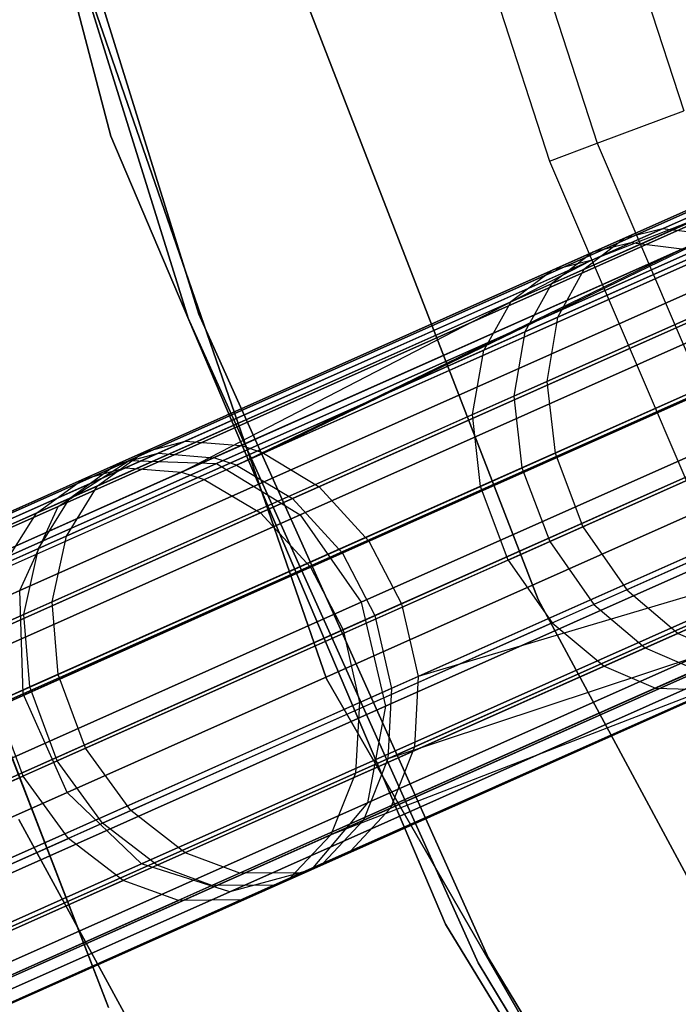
# Model space of a CAD drawing. Extents: x 0.3 to 7.1, y -3.38 to 3.38.
# Tile 18 of 256: x 1.2 to 1.49, y -1.22 to -0.79. Entities that reach past the tile are written whole.
import ezdxf

# ---------------------------------------------------------------- set-up
doc = ezdxf.new("R2010")
doc.units = 0
doc.header["$LTSCALE"] = 2.54
doc.layers.get('0').update_dxf_attribs({"linetype": 'CONTINUOUS'})

# ---------------------------------------------------------------- blocks, each defined once
blk = doc.blocks.new('SINGLES_AVVSTL_STL')
at = {"color": 0}
for p, q in [((1.23555, -0.83949, 171.7), (1.13955, -0.47225, 171.7)), ((1.13955, -0.47225, 164.1), (1.23555, -0.83949, 164.1)), ((1.13955, -0.47225, 164.1), (1.23555, -0.83949, 164.1)), ((1.23555, -0.83949, 171.7), (1.13955, -0.47225, 171.7)), ((1.16959, -0.61297, 1.7), (1.33126, -1.08008, 1.7)), ((1.33126, -1.08008, 18.7), (1.16959, -0.61297, 18.7)), ((1.33126, -1.08008, 18.7), (1.16959, -0.61297, 18.7)), ((1.16959, -0.61297, 1.7), (1.33126, -1.08008, 1.7)), ((1.18156, -0.61982, 164.4), (1.27461, -0.91842, 164.4)), ((1.27461, -0.91842, 164.3), (1.18156, -0.61982, 164.3)), ((1.18156, -0.61982, 164.4), (1.27461, -0.91842, 164.4)), ((1.27461, -0.91842, 164.3), (1.18156, -0.61982, 164.3)), ((1.1767, -0.62102, 18.5), (1.26993, -0.9202, 18.5)), ((1.26993, -0.9202, 18.35), (1.1767, -0.62102, 18.35)), ((1.1767, -0.62102, 18.5), (1.26993, -0.9202, 18.5)), ((1.26993, -0.9202, 18.35), (1.1767, -0.62102, 18.35)), ((1.42429, -0.62703, 3.75841), (1.48965, -0.82817, 3.75841)), ((1.42429, -0.62703, 3.75841), (1.48965, -0.82817, 3.75841)), ((1.38472, -0.63796, 3.532), (1.45121, -0.8426, 3.532)), ((1.38472, -0.63796, 3.532), (1.45121, -0.8426, 3.532)), ((1.36303, -0.64394, 3.303), (1.43014, -0.8505, 3.303)), ((1.36303, -0.64394, 3.303), (1.43014, -0.8505, 3.303)), ((1.05128, -0.75257, 1.7), (1.2346, -1.22578, 1.7)), ((1.2346, -1.22578, 18.7), (1.05128, -0.75257, 18.7)), ((1.05128, -0.75257, 1.7), (1.2346, -1.22578, 1.7)), ((1.2346, -1.22578, 18.7), (1.05128, -0.75257, 18.7)), ((1.31394, -0.75788, 3.2), (1.42514, -1.0449, 3.2)), ((1.42514, -1.0449, 3.303), (1.31394, -0.75788, 3.303)), ((1.31394, -0.75788, 3.2), (1.42514, -1.0449, 3.2)), ((1.42514, -1.0449, 3.303), (1.31394, -0.75788, 3.303)), ((1.71712, -0.77503, 61.0882), (1.4802, -0.88052, 60.86631)), ((1.71712, -0.77503, 61.0882), (1.4802, -0.88052, 60.86631)), ((1.70242, -0.77827, 61.10764), (1.46351, -0.88464, 60.88389)), ((1.70242, -0.77827, 61.10764), (1.46351, -0.88464, 60.88389)), ((1.74584, -0.78294, 61.05786), (1.30326, -0.97999, 60.5915)), ((1.74584, -0.78294, 61.05786), (1.30326, -0.97999, 60.5915)), ((1.68631, -0.78544, 54.2095), (1.44932, -0.89096, 53.98417)), ((1.68631, -0.78544, 54.2095), (1.44932, -0.89096, 53.98417)), ((1.70114, -0.78214, 54.19018), (1.46612, -0.88678, 53.96672)), ((1.70114, -0.78214, 54.19018), (1.46612, -0.88678, 53.96672)), ((1.73008, -0.78996, 54.16001), (1.29134, -0.9853, 53.69083)), ((1.73008, -0.78996, 54.16001), (1.29134, -0.9853, 53.69083)), ((1.67256, -0.79236, 19.8057), (1.24372, -0.98329, 19.34176)), ((1.67256, -0.79236, 19.8057), (1.24372, -0.98329, 19.34176)), ((1.24372, -0.98329, 21.34711), (1.67256, -0.79236, 20.88316)), ((1.24372, -0.98329, 21.34711), (1.67256, -0.79236, 20.88316)), ((1.68684, -0.791, 61.13322), (1.44533, -0.89853, 60.90703)), ((1.68684, -0.791, 61.13322), (1.44533, -0.89853, 60.90703)), ((1.44844, -0.89466, 55.50257), (1.68025, -0.79145, 55.27783)), ((1.44844, -0.89466, 55.50257), (1.68025, -0.79145, 55.27783)), ((1.26696, -0.98841, 55.77265), (1.7009, -0.7952, 55.29987)), ((1.26696, -0.98841, 55.77265), (1.7009, -0.7952, 55.29987)), ((1.70474, -0.79661, 19.77053), (1.28246, -0.98462, 19.31369)), ((1.70474, -0.79661, 19.77053), (1.28246, -0.98462, 19.31369)), ((1.28246, -0.98462, 21.37518), (1.70474, -0.79661, 20.91834)), ((1.28246, -0.98462, 21.37518), (1.70474, -0.79661, 20.91834)), ((1.67056, -0.79825, 54.23493), (1.43097, -0.90492, 54.00714)), ((1.67056, -0.79825, 54.23493), (1.43097, -0.90492, 54.00714)), ((1.43149, -0.8989, 55.48528), (1.66524, -0.79482, 55.25865)), ((1.43149, -0.8989, 55.48528), (1.66524, -0.79482, 55.25865)), ((1.7009, -0.7952, 55.29987), (1.44844, -0.89466, 55.50257)), ((1.7009, -0.7952, 55.29987), (1.44844, -0.89466, 55.50257)), ((1.27702, -0.99167, 55.7789), (1.70945, -0.79914, 55.30776)), ((1.27702, -0.99167, 55.7789), (1.70945, -0.79914, 55.30776)), ((1.76733, -0.79933, 61.04077), (1.32805, -0.99491, 60.57789)), ((1.76733, -0.79933, 61.04077), (1.32805, -0.99491, 60.57789)), ((1.75168, -0.8063, 54.14302), (1.31622, -1.00018, 53.67735)), ((1.75168, -0.8063, 54.14302), (1.31622, -1.00018, 53.67735)), ((1.64807, -0.80958, 19.84305), (1.21227, -1.00361, 19.37157)), ((1.64807, -0.80958, 19.84305), (1.21227, -1.00361, 19.37157)), ((1.21227, -1.00361, 21.31729), (1.64807, -0.80958, 20.84582)), ((1.21227, -1.00361, 21.31729), (1.64807, -0.80958, 20.84582)), ((1.41295, -0.91295, 55.46252), (1.64925, -0.80774, 55.23342)), ((1.41295, -0.91295, 55.46252), (1.64925, -0.80774, 55.23342)), ((1.67742, -0.81129, 61.15543), (1.43364, -0.91983, 60.92712)), ((1.67742, -0.81129, 61.15543), (1.43364, -0.91983, 60.92712)), ((1.30201, -1.0065, 55.79224), (1.73121, -0.81541, 55.32462)), ((1.30201, -1.0065, 55.79224), (1.73121, -0.81541, 55.32462)), ((1.66098, -0.81861, 54.25703), (1.41915, -0.92628, 54.02709)), ((1.66098, -0.81861, 54.25703), (1.41915, -0.92628, 54.02709)), ((1.73723, -0.82136, 19.74558), (1.31961, -1.0073, 19.29377)), ((1.73723, -0.82136, 19.74558), (1.31961, -1.0073, 19.29377)), ((1.31961, -1.0073, 21.3951), (1.73723, -0.82136, 20.94329)), ((1.31961, -1.0073, 21.3951), (1.73723, -0.82136, 20.94329)), ((1.78729, -0.82438, 61.03018), (1.35005, -1.01905, 60.56945)), ((1.78729, -0.82438, 61.03018), (1.35005, -1.01905, 60.56945)), ((1.40095, -0.93438, 55.44275), (1.63948, -0.82818, 55.21149)), ((1.40095, -0.93438, 55.44275), (1.63948, -0.82818, 55.21149)), ((1.45121, -0.8426, 3.532), (1.48965, -0.82817, 3.75841)), ((1.45121, -0.8426, 3.532), (1.48965, -0.82817, 3.75841)), ((1.77171, -0.83132, 54.13249), (1.33828, -1.0243, 53.66898)), ((1.77171, -0.83132, 54.13249), (1.33828, -1.0243, 53.66898)), ((1.38401, -1.18883, 171.7), (1.23555, -0.83949, 171.7)), ((1.23555, -0.83949, 164.1), (1.38401, -1.18883, 164.1)), ((1.23555, -0.83949, 164.1), (1.38401, -1.18883, 164.1)), ((1.23555, -0.83949, 164.1), (1.23555, -0.83949, 171.7)), ((1.38401, -1.18883, 171.7), (1.23555, -0.83949, 171.7)), ((1.23555, -0.83949, 164.1), (1.23555, -0.83949, 171.7)), ((1.32413, -1.03059, 55.80052), (1.75134, -0.84039, 55.33508)), ((1.32413, -1.03059, 55.80052), (1.75134, -0.84039, 55.33508)), ((1.67457, -0.83891, 61.17368), (1.42892, -0.94828, 60.94362)), ((1.67457, -0.83891, 61.17368), (1.42892, -0.94828, 60.94362)), ((1.63688, -0.84432, 19.87401), (1.19531, -1.04092, 19.39629)), ((1.63688, -0.84432, 19.87401), (1.19531, -1.04092, 19.39629)), ((1.19531, -1.04092, 21.29258), (1.63688, -0.84432, 20.81486)), ((1.19531, -1.04092, 21.29258), (1.63688, -0.84432, 20.81486)), ((1.658, -0.84629, 54.27516), (1.41432, -0.95478, 54.04347)), ((1.658, -0.84629, 54.27516), (1.41432, -0.95478, 54.04347)), ((1.43014, -0.8505, 3.303), (1.45121, -0.8426, 3.532)), ((1.43014, -0.8505, 3.303), (1.45121, -0.8426, 3.532)), ((1.45121, -0.8426, 3.532), (1.53578, -1.04045, 3.532)), ((1.45121, -0.8426, 3.532), (1.53578, -1.04045, 3.532)), ((1.43014, -0.8505, 3.303), (1.5155, -1.05022, 3.303)), ((1.43014, -0.8505, 3.303), (1.5155, -1.05022, 3.303)), ((1.80135, -0.85231, 61.02822), (1.36449, -1.04681, 60.5679)), ((1.80135, -0.85231, 61.02822), (1.36449, -1.04681, 60.5679)), ((1.78578, -0.85924, 54.13054), (1.35272, -1.05205, 53.66744)), ((1.78578, -0.85924, 54.13054), (1.35272, -1.05205, 53.66744)), ((1.39599, -0.96294, 55.42652), (1.63634, -0.85593, 55.1935)), ((1.39599, -0.96294, 55.42652), (1.63634, -0.85593, 55.1935)), ((1.34666, -1.04612, 19.28658), (1.7626, -0.86094, 19.73658)), ((1.34666, -1.04612, 19.28658), (1.7626, -0.86094, 19.73658)), ((1.7626, -0.86094, 20.95229), (1.34666, -1.04612, 21.40228)), ((1.7626, -0.86094, 20.95229), (1.34666, -1.04612, 21.40228)), ((1.33859, -1.05834, 55.80204), (1.76543, -0.86831, 55.337)), ((1.33859, -1.05834, 55.80204), (1.76543, -0.86831, 55.337)), ((1.67933, -0.87012, 61.18467), (1.43256, -0.97999, 60.95356)), ((1.67933, -0.87012, 61.18467), (1.43256, -0.97999, 60.95356)), ((1.4802, -0.88052, 60.86631), (1.26867, -0.97469, 60.61566)), ((1.4802, -0.88052, 60.86631), (1.26867, -0.97469, 60.61566)), ((1.66269, -0.87753, 54.2861), (1.4179, -0.98652, 54.05334)), ((1.66269, -0.87753, 54.2861), (1.4179, -0.98652, 54.05334)), ((1.4802, -0.88052, 60.86631), (1.46351, -0.88464, 60.88389)), ((1.4802, -0.88052, 60.86631), (1.46351, -0.88464, 60.88389)), ((1.50278, -0.88341, 60.84611), (1.4802, -0.88052, 60.86631)), ((1.50278, -0.88341, 60.84611), (1.4802, -0.88052, 60.86631)), ((1.46351, -0.88464, 60.88389), (1.25022, -0.9796, 60.63114)), ((1.46351, -0.88464, 60.88389), (1.25022, -0.9796, 60.63114)), ((1.50278, -0.88341, 60.84611), (1.29329, -0.97668, 60.59787)), ((1.50278, -0.88341, 60.84611), (1.29329, -0.97668, 60.59787)), ((1.30326, -0.97999, 60.5915), (1.50278, -0.88341, 60.84611)), ((1.30326, -0.97999, 60.5915), (1.50278, -0.88341, 60.84611)), ((1.81003, -0.88398, 61.03475), (1.37191, -1.07904, 60.57309)), ((1.81003, -0.88398, 61.03475), (1.37191, -1.07904, 60.57309)), ((1.46351, -0.88464, 60.88389), (1.44533, -0.89853, 60.90703)), ((1.46351, -0.88464, 60.88389), (1.44533, -0.89853, 60.90703)), ((1.64156, -0.88863, 19.89149), (1.19672, -1.08669, 19.41024)), ((1.64156, -0.88863, 19.89149), (1.19672, -1.08669, 19.41024)), ((1.19672, -1.08669, 21.27863), (1.64156, -0.88863, 20.79738)), ((1.19672, -1.08669, 21.27863), (1.64156, -0.88863, 20.79738)), ((1.46612, -0.88678, 53.96672), (1.25659, -0.98007, 53.71479)), ((1.46612, -0.88678, 53.96672), (1.25659, -0.98007, 53.71479)), ((1.48883, -0.88962, 53.94666), (1.28133, -0.98201, 53.69716)), ((1.48883, -0.88962, 53.94666), (1.28133, -0.98201, 53.69716)), ((1.29134, -0.9853, 53.69083), (1.48883, -0.88962, 53.94666)), ((1.29134, -0.9853, 53.69083), (1.48883, -0.88962, 53.94666)), ((1.39948, -0.99472, 55.41674), (1.64093, -0.88722, 55.18265)), ((1.39948, -0.99472, 55.41674), (1.64093, -0.88722, 55.18265)), ((1.46612, -0.88678, 53.96672), (1.44932, -0.89096, 53.98417)), ((1.46612, -0.88678, 53.96672), (1.44932, -0.89096, 53.98417)), ((1.48883, -0.88962, 53.94666), (1.46612, -0.88678, 53.96672)), ((1.48883, -0.88962, 53.94666), (1.46612, -0.88678, 53.96672)), ((1.44932, -0.89096, 53.98417), (1.23804, -0.98503, 53.73013)), ((1.44932, -0.89096, 53.98417), (1.23804, -0.98503, 53.73013)), ((1.24209, -0.98653, 55.75521), (1.44844, -0.89466, 55.50257)), ((1.24209, -0.98653, 55.75521), (1.44844, -0.89466, 55.50257)), ((1.26696, -0.98841, 55.77265), (1.44844, -0.89466, 55.50257)), ((1.26696, -0.98841, 55.77265), (1.44844, -0.89466, 55.50257)), ((1.79442, -0.89093, 54.13703), (1.36011, -1.0843, 53.67259)), ((1.79442, -0.89093, 54.13703), (1.36011, -1.0843, 53.67259)), ((1.44932, -0.89096, 53.98417), (1.43097, -0.90492, 54.00714)), ((1.44932, -0.89096, 53.98417), (1.43097, -0.90492, 54.00714)), ((1.44844, -0.89466, 55.50257), (1.43149, -0.8989, 55.48528)), ((1.44844, -0.89466, 55.50257), (1.43149, -0.8989, 55.48528)), ((1.22341, -0.99154, 55.74003), (1.43149, -0.8989, 55.48528)), ((1.22341, -0.99154, 55.74003), (1.43149, -0.8989, 55.48528)), ((1.44533, -0.89853, 60.90703), (1.2297, -0.99453, 60.65151)), ((1.44533, -0.89853, 60.90703), (1.2297, -0.99453, 60.65151)), ((1.43149, -0.8989, 55.48528), (1.41295, -0.91295, 55.46252)), ((1.43149, -0.8989, 55.48528), (1.41295, -0.91295, 55.46252)), ((1.44533, -0.89853, 60.90703), (1.43364, -0.91983, 60.92712)), ((1.44533, -0.89853, 60.90703), (1.43364, -0.91983, 60.92712)), ((1.34594, -1.09061, 55.79695), (1.774, -0.90002, 55.33057)), ((1.34594, -1.09061, 55.79695), (1.774, -0.90002, 55.33057)), ((1.69193, -0.90267, 61.18695), (1.44493, -1.01264, 60.95562)), ((1.69193, -0.90267, 61.18695), (1.44493, -1.01264, 60.95562)), ((1.43097, -0.90492, 54.00714), (1.21738, -1.00002, 53.75032)), ((1.43097, -0.90492, 54.00714), (1.21738, -1.00002, 53.75032)), ((1.77504, -0.90627, 19.74558), (1.35742, -1.09221, 19.29377)), ((1.77504, -0.90627, 19.74558), (1.35742, -1.09221, 19.29377)), ((1.35742, -1.09221, 21.3951), (1.77504, -0.90627, 20.94329)), ((1.35742, -1.09221, 21.3951), (1.77504, -0.90627, 20.94329)), ((1.43097, -0.90492, 54.00714), (1.41915, -0.92628, 54.02709)), ((1.43097, -0.90492, 54.00714), (1.41915, -0.92628, 54.02709)), ((1.67527, -0.91008, 54.28836), (1.43025, -1.01918, 54.05538)), ((1.67527, -0.91008, 54.28836), (1.43025, -1.01918, 54.05538)), ((1.2026, -1.0066, 55.72006), (1.41295, -0.91295, 55.46252)), ((1.2026, -1.0066, 55.72006), (1.41295, -0.91295, 55.46252)), ((1.41295, -0.91295, 55.46252), (1.40095, -0.93438, 55.44275)), ((1.41295, -0.91295, 55.46252), (1.40095, -0.93438, 55.44275)), ((1.43364, -0.91983, 60.92712), (1.21598, -1.01674, 60.66921)), ((1.43364, -0.91983, 60.92712), (1.21598, -1.01674, 60.66921)), ((1.26993, -0.9202, 18.5), (1.39854, -1.20596, 18.5)), ((1.39854, -1.20596, 18.35), (1.26993, -0.9202, 18.35)), ((1.26993, -0.9202, 18.5), (1.39854, -1.20596, 18.5)), ((1.26993, -0.9202, 18.5), (1.26993, -0.9202, 18.35)), ((1.39854, -1.20596, 18.35), (1.26993, -0.9202, 18.35)), ((1.26993, -0.9202, 18.5), (1.26993, -0.9202, 18.35)), ((1.27461, -0.91842, 164.4), (1.40297, -1.20363, 164.4)), ((1.40297, -1.20363, 164.3), (1.27461, -0.91842, 164.3)), ((1.27461, -0.91842, 164.4), (1.40297, -1.20363, 164.4)), ((1.27461, -0.91842, 164.4), (1.27461, -0.91842, 164.3)), ((1.40297, -1.20363, 164.3), (1.27461, -0.91842, 164.3)), ((1.27461, -0.91842, 164.4), (1.27461, -0.91842, 164.3)), ((1.79551, -0.92093, 54.15157), (1.3584, -1.11555, 53.68414)), ((1.79551, -0.92093, 54.15157), (1.3584, -1.11555, 53.68414)), ((1.41181, -1.02738, 55.41471), (1.65349, -0.91978, 55.18041)), ((1.41181, -1.02738, 55.41471), (1.65349, -0.91978, 55.18041)), ((1.43364, -0.91983, 60.92712), (1.42892, -0.94828, 60.94362)), ((1.43364, -0.91983, 60.92712), (1.42892, -0.94828, 60.94362)), ((1.41915, -0.92628, 54.02709), (1.20355, -1.02227, 53.76786)), ((1.41915, -0.92628, 54.02709), (1.20355, -1.02227, 53.76786)), ((1.41915, -0.92628, 54.02709), (1.41432, -0.95478, 54.04347)), ((1.41915, -0.92628, 54.02709), (1.41432, -0.95478, 54.04347)), ((1.66102, -0.93236, 19.89149), (1.21619, -1.13041, 19.41024)), ((1.66102, -0.93236, 19.89149), (1.21619, -1.13041, 19.41024)), ((1.21619, -1.13041, 21.27863), (1.66102, -0.93236, 20.79738)), ((1.21619, -1.13041, 21.27863), (1.66102, -0.93236, 20.79738)), ((1.34414, -1.1219, 55.78553), (1.77496, -0.93008, 55.31614)), ((1.34414, -1.1219, 55.78553), (1.77496, -0.93008, 55.31614)), ((1.71061, -0.93097, 61.17963), (1.46436, -1.04061, 60.94899)), ((1.71061, -0.93097, 61.17963), (1.46436, -1.04061, 60.94899)), ((1.18863, -1.02892, 55.7027), (1.40095, -0.93438, 55.44275)), ((1.18863, -1.02892, 55.7027), (1.40095, -0.93438, 55.44275)), ((1.39599, -0.96294, 55.42652), (1.40095, -0.93438, 55.44275)), ((1.39599, -0.96294, 55.42652), (1.40095, -0.93438, 55.44275)), ((1.69401, -0.93836, 54.28108), (1.44972, -1.04712, 54.04881)), ((1.69401, -0.93836, 54.28108), (1.44972, -1.04712, 54.04881)), ((1.77168, -0.94698, 19.77053), (1.34941, -1.13499, 19.31369)), ((1.77168, -0.94698, 19.77053), (1.34941, -1.13499, 19.31369)), ((1.34941, -1.13499, 21.37518), (1.77168, -0.94698, 20.91834)), ((1.34941, -1.13499, 21.37518), (1.77168, -0.94698, 20.91834)), ((1.42892, -0.94828, 60.94362), (1.2096, -1.04593, 60.68373)), ((1.42892, -0.94828, 60.94362), (1.2096, -1.04593, 60.68373)), ((1.42892, -0.94828, 60.94362), (1.43256, -0.97999, 60.95356)), ((1.42892, -0.94828, 60.94362), (1.43256, -0.97999, 60.95356)), ((1.43135, -1.0553, 55.42123), (1.67229, -0.94803, 55.18763)), ((1.43135, -1.0553, 55.42123), (1.67229, -0.94803, 55.18763)), ((1.73184, -0.95092, 61.16476), (1.4871, -1.05989, 60.93556)), ((1.73184, -0.95092, 61.16476), (1.4871, -1.05989, 60.93556)), ((1.41432, -0.95478, 54.04347), (1.19708, -1.0515, 53.78226)), ((1.41432, -0.95478, 54.04347), (1.19708, -1.0515, 53.78226)), ((1.33323, -1.14915, 55.76881), (1.7681, -0.95554, 55.29501)), ((1.33323, -1.14915, 55.76881), (1.7681, -0.95554, 55.29501)), ((1.41432, -0.95478, 54.04347), (1.4179, -0.98652, 54.05334)), ((1.41432, -0.95478, 54.04347), (1.4179, -0.98652, 54.05334)), ((1.71534, -0.95827, 54.2663), (1.47256, -1.06636, 54.03547)), ((1.71534, -0.95827, 54.2663), (1.47256, -1.06636, 54.03547)), ((1.18204, -1.0582, 55.68846), (1.39599, -0.96294, 55.42652)), ((1.18204, -1.0582, 55.68846), (1.39599, -0.96294, 55.42652)), ((1.39948, -0.99472, 55.41674), (1.39599, -0.96294, 55.42652)), ((1.39948, -0.99472, 55.41674), (1.39599, -0.96294, 55.42652)), ((1.69082, -0.96548, 19.87401), (1.24925, -1.16208, 19.39629)), ((1.69082, -0.96548, 19.87401), (1.24925, -1.16208, 19.39629)), ((1.24925, -1.16208, 21.29258), (1.69082, -0.96548, 20.81486)), ((1.24925, -1.16208, 21.29258), (1.69082, -0.96548, 20.81486)), ((1.45429, -1.07449, 55.43445), (1.69375, -0.96788, 55.20229)), ((1.45429, -1.07449, 55.43445), (1.69375, -0.96788, 55.20229)), ((1.26867, -0.97469, 60.61566), (0.94514, -1.11874, 60.06907)), ((1.26867, -0.97469, 60.61566), (0.94514, -1.11874, 60.06907)), ((1.29329, -0.97668, 60.59787), (0.97287, -1.11934, 60.05654)), ((1.29329, -0.97668, 60.59787), (0.97287, -1.11934, 60.05654)), ((1.25022, -0.9796, 60.63114), (1.26867, -0.97469, 60.61566)), ((1.25022, -0.9796, 60.63114), (1.26867, -0.97469, 60.61566)), ((1.26867, -0.97469, 60.61566), (1.29329, -0.97668, 60.59787)), ((1.26867, -0.97469, 60.61566), (1.29329, -0.97668, 60.59787)), ((1.30326, -0.97999, 60.5915), (1.29329, -0.97668, 60.59787)), ((1.30326, -0.97999, 60.5915), (1.29329, -0.97668, 60.59787)), ((1.75331, -0.97374, 19.8057), (1.32448, -1.16467, 19.34176)), ((1.75331, -0.97374, 19.8057), (1.32448, -1.16467, 19.34176)), ((1.32448, -1.16467, 21.34711), (1.75331, -0.97374, 20.88316)), ((1.32448, -1.16467, 21.34711), (1.75331, -0.97374, 20.88316)), ((1.25022, -0.9796, 60.63114), (0.92398, -1.12485, 60.07997)), ((1.25022, -0.9796, 60.63114), (0.92398, -1.12485, 60.07997)), ((1.25659, -0.98007, 53.71479), (0.93788, -1.12197, 53.16833)), ((1.25659, -0.98007, 53.71479), (0.93788, -1.12197, 53.16833)), ((1.28133, -0.98201, 53.69716), (0.96568, -1.12254, 53.15596)), ((1.28133, -0.98201, 53.69716), (0.96568, -1.12254, 53.15596)), ((0.98396, -1.12215, 60.05206), (1.30326, -0.97999, 60.5915)), ((0.98396, -1.12215, 60.05206), (1.30326, -0.97999, 60.5915)), ((1.43256, -0.97999, 60.95356), (1.21224, -1.07808, 60.69249)), ((1.43256, -0.97999, 60.95356), (1.21224, -1.07808, 60.69249)), ((1.2297, -0.99453, 60.65151), (1.25022, -0.9796, 60.63114)), ((1.2297, -0.99453, 60.65151), (1.25022, -0.9796, 60.63114)), ((1.23804, -0.98503, 53.73013), (1.25659, -0.98007, 53.71479)), ((1.23804, -0.98503, 53.73013), (1.25659, -0.98007, 53.71479)), ((1.25659, -0.98007, 53.71479), (1.28133, -0.98201, 53.69716)), ((1.25659, -0.98007, 53.71479), (1.28133, -0.98201, 53.69716)), ((1.29134, -0.9853, 53.69083), (1.28133, -0.98201, 53.69716)), ((1.29134, -0.9853, 53.69083), (1.28133, -0.98201, 53.69716)), ((1.72413, -0.98042, 19.84305), (1.28833, -1.17445, 19.37157)), ((1.72413, -0.98042, 19.84305), (1.28833, -1.17445, 19.37157)), ((1.28833, -1.17445, 21.31729), (1.72413, -0.98042, 20.84582)), ((1.28833, -1.17445, 21.31729), (1.72413, -0.98042, 20.84582)), ((1.30326, -0.97999, 60.5915), (1.32805, -0.99491, 60.57789)), ((1.30326, -0.97999, 60.5915), (1.32805, -0.99491, 60.57789)), ((1.43256, -0.97999, 60.95356), (1.44493, -1.01264, 60.95562)), ((1.43256, -0.97999, 60.95356), (1.44493, -1.01264, 60.95562)), ((1.47706, -1.0842, 55.45139), (1.71462, -0.97844, 55.22107)), ((1.47706, -1.0842, 55.45139), (1.71462, -0.97844, 55.22107)), ((1.23804, -0.98503, 53.73013), (0.91665, -1.12811, 53.1791)), ((1.23804, -0.98503, 53.73013), (0.91665, -1.12811, 53.1791)), ((1.24372, -0.98329, 19.34176), (0.92081, -1.12706, 18.78441)), ((1.24372, -0.98329, 19.34176), (0.92081, -1.12706, 18.78441)), ((0.92081, -1.12706, 21.90446), (1.24372, -0.98329, 21.34711)), ((0.92081, -1.12706, 21.90446), (1.24372, -0.98329, 21.34711)), ((0.9474, -1.11773, 56.26082), (1.24209, -0.98653, 55.75521)), ((0.9474, -1.11773, 56.26082), (1.24209, -0.98653, 55.75521)), ((1.28246, -0.98462, 19.31369), (0.96449, -1.12619, 18.76485)), ((1.28246, -0.98462, 19.31369), (0.96449, -1.12619, 18.76485)), ((0.96449, -1.12619, 21.92401), (1.28246, -0.98462, 21.37518)), ((0.96449, -1.12619, 21.92401), (1.28246, -0.98462, 21.37518)), ((0.97679, -1.12534, 53.15153), (1.29134, -0.9853, 53.69083)), ((0.97679, -1.12534, 53.15153), (1.29134, -0.9853, 53.69083)), ((1.4179, -0.98652, 54.05334), (1.19966, -1.08368, 53.79094)), ((1.4179, -0.98652, 54.05334), (1.19966, -1.08368, 53.79094)), ((1.21227, -1.00361, 19.37157), (1.24372, -0.98329, 19.34176)), ((1.21227, -1.00361, 19.37157), (1.24372, -0.98329, 19.34176)), ((1.21227, -1.00361, 21.31729), (1.24372, -0.98329, 21.34711)), ((1.21227, -1.00361, 21.31729), (1.24372, -0.98329, 21.34711)), ((1.21738, -1.00002, 53.75032), (1.23804, -0.98503, 53.73013)), ((1.21738, -1.00002, 53.75032), (1.23804, -0.98503, 53.73013)), ((1.22341, -0.99154, 55.74003), (1.24209, -0.98653, 55.75521)), ((1.22341, -0.99154, 55.74003), (1.24209, -0.98653, 55.75521)), ((1.24209, -0.98653, 55.75521), (1.26696, -0.98841, 55.77265)), ((1.24209, -0.98653, 55.75521), (1.26696, -0.98841, 55.77265)), ((1.24372, -0.98329, 19.34176), (1.28246, -0.98462, 19.31369)), ((1.24372, -0.98329, 19.34176), (1.28246, -0.98462, 19.31369)), ((1.24372, -0.98329, 21.34711), (1.28246, -0.98462, 21.37518)), ((1.24372, -0.98329, 21.34711), (1.28246, -0.98462, 21.37518)), ((1.28246, -0.98462, 19.31369), (1.31961, -1.0073, 19.29377)), ((1.28246, -0.98462, 19.31369), (1.31961, -1.0073, 19.29377)), ((1.28246, -0.98462, 21.37518), (1.31961, -1.0073, 21.3951)), ((1.28246, -0.98462, 21.37518), (1.31961, -1.0073, 21.3951)), ((1.29134, -0.9853, 53.69083), (1.31622, -1.00018, 53.67735)), ((1.29134, -0.9853, 53.69083), (1.31622, -1.00018, 53.67735)), ((1.4179, -0.98652, 54.05334), (1.43025, -1.01918, 54.05538)), ((1.4179, -0.98652, 54.05334), (1.43025, -1.01918, 54.05538)), ((0.9751, -1.11835, 56.27339), (1.26696, -0.98841, 55.77265)), ((0.9751, -1.11835, 56.27339), (1.26696, -0.98841, 55.77265)), ((1.26696, -0.98841, 55.77265), (1.27702, -0.99167, 55.7789)), ((1.26696, -0.98841, 55.77265), (1.27702, -0.99167, 55.7789)), ((1.2297, -0.99453, 60.65151), (0.89989, -1.14137, 60.09432)), ((1.2297, -0.99453, 60.65151), (0.89989, -1.14137, 60.09432)), ((0.92625, -1.12384, 56.24987), (1.22341, -0.99154, 55.74003)), ((0.92625, -1.12384, 56.24987), (1.22341, -0.99154, 55.74003)), ((0.98618, -1.12116, 56.2779), (1.27702, -0.99167, 55.7789)), ((0.98618, -1.12116, 56.2779), (1.27702, -0.99167, 55.7789)), ((1.32805, -0.99491, 60.57789), (1.01113, -1.13601, 60.04247)), ((1.32805, -0.99491, 60.57789), (1.01113, -1.13601, 60.04247)), ((1.18455, -1.09041, 55.67988), (1.39948, -0.99472, 55.41674)), ((1.18455, -1.09041, 55.67988), (1.39948, -0.99472, 55.41674)), ((1.2026, -1.0066, 55.72006), (1.22341, -0.99154, 55.74003)), ((1.2026, -1.0066, 55.72006), (1.22341, -0.99154, 55.74003)), ((1.21598, -1.01674, 60.66921), (1.2297, -0.99453, 60.65151)), ((1.21598, -1.01674, 60.66921), (1.2297, -0.99453, 60.65151)), ((1.27702, -0.99167, 55.7789), (1.30201, -1.0065, 55.79224)), ((1.27702, -0.99167, 55.7789), (1.30201, -1.0065, 55.79224)), ((1.32805, -0.99491, 60.57789), (1.35005, -1.01905, 60.56945)), ((1.32805, -0.99491, 60.57789), (1.35005, -1.01905, 60.56945)), ((1.41181, -1.02738, 55.41471), (1.39948, -0.99472, 55.41674)), ((1.41181, -1.02738, 55.41471), (1.39948, -0.99472, 55.41674)), ((1.21227, -1.00361, 19.37157), (0.88411, -1.14972, 18.80517)), ((1.21227, -1.00361, 19.37157), (0.88411, -1.14972, 18.80517)), ((0.88411, -1.14972, 21.8837), (1.21227, -1.00361, 21.31729)), ((0.88411, -1.14972, 21.8837), (1.21227, -1.00361, 21.31729)), ((1.21738, -1.00002, 53.75032), (0.89249, -1.14467, 53.19327)), ((1.21738, -1.00002, 53.75032), (0.89249, -1.14467, 53.19327)), ((1.31622, -1.00018, 53.67735), (1.00402, -1.13918, 53.14206)), ((1.31622, -1.00018, 53.67735), (1.00402, -1.13918, 53.14206)), ((1.19531, -1.04092, 19.39629), (1.21227, -1.00361, 19.37157)), ((1.19531, -1.04092, 19.39629), (1.21227, -1.00361, 19.37157)), ((1.19531, -1.04092, 21.29258), (1.21227, -1.00361, 21.31729)), ((1.19531, -1.04092, 21.29258), (1.21227, -1.00361, 21.31729)), ((1.20355, -1.02227, 53.76786), (1.21738, -1.00002, 53.75032)), ((1.20355, -1.02227, 53.76786), (1.21738, -1.00002, 53.75032)), ((1.31622, -1.00018, 53.67735), (1.33828, -1.0243, 53.66898)), ((1.31622, -1.00018, 53.67735), (1.33828, -1.0243, 53.66898)), ((0.90219, -1.14035, 56.23547), (1.2026, -1.0066, 55.72006)), ((0.90219, -1.14035, 56.23547), (1.2026, -1.0066, 55.72006)), ((1.31961, -1.0073, 19.29377), (1.00514, -1.14731, 18.75099)), ((1.31961, -1.0073, 19.29377), (1.00514, -1.14731, 18.75099)), ((1.00514, -1.14731, 21.93788), (1.31961, -1.0073, 21.3951)), ((1.00514, -1.14731, 21.93788), (1.31961, -1.0073, 21.3951)), ((1.01334, -1.13503, 56.28752), (1.30201, -1.0065, 55.79224)), ((1.01334, -1.13503, 56.28752), (1.30201, -1.0065, 55.79224)), ((1.18863, -1.02892, 55.7027), (1.2026, -1.0066, 55.72006)), ((1.18863, -1.02892, 55.7027), (1.2026, -1.0066, 55.72006)), ((1.30201, -1.0065, 55.79224), (1.32413, -1.03059, 55.80052)), ((1.30201, -1.0065, 55.79224), (1.32413, -1.03059, 55.80052)), ((1.31961, -1.0073, 19.29377), (1.34666, -1.04612, 19.28658)), ((1.31961, -1.0073, 19.29377), (1.34666, -1.04612, 19.28658)), ((1.31961, -1.0073, 21.3951), (1.34666, -1.04612, 21.40228)), ((1.31961, -1.0073, 21.3951), (1.34666, -1.04612, 21.40228)), ((1.44493, -1.01264, 60.95562), (1.2244, -1.11082, 60.69431)), ((1.44493, -1.01264, 60.95562), (1.2244, -1.11082, 60.69431)), ((1.44493, -1.01264, 60.95562), (1.46436, -1.04061, 60.94899)), ((1.44493, -1.01264, 60.95562), (1.46436, -1.04061, 60.94899)), ((1.21598, -1.01674, 60.66921), (0.88308, -1.16496, 60.10678)), ((1.21598, -1.01674, 60.66921), (0.88308, -1.16496, 60.10678)), ((1.2096, -1.04593, 60.68373), (1.21598, -1.01674, 60.66921)), ((1.2096, -1.04593, 60.68373), (1.21598, -1.01674, 60.66921)), ((1.35005, -1.01905, 60.56945), (1.03461, -1.1595, 60.03653)), ((1.35005, -1.01905, 60.56945), (1.03461, -1.1595, 60.03653)), ((1.43025, -1.01918, 54.05538), (1.21181, -1.11643, 53.79274)), ((1.43025, -1.01918, 54.05538), (1.21181, -1.11643, 53.79274)), ((1.35005, -1.01905, 60.56945), (1.36449, -1.04681, 60.5679)), ((1.35005, -1.01905, 60.56945), (1.36449, -1.04681, 60.5679)), ((1.57826, -1.01766, 60.83119), (1.37027, -1.11026, 60.58474)), ((1.57826, -1.01766, 60.83119), (1.37027, -1.11026, 60.58474)), ((1.57826, -1.01766, 60.83119), (1.37191, -1.07904, 60.57309)), ((1.57826, -1.01766, 60.83119), (1.37191, -1.07904, 60.57309)), ((1.43025, -1.01918, 54.05538), (1.44972, -1.04712, 54.04881)), ((1.43025, -1.01918, 54.05538), (1.44972, -1.04712, 54.04881)), ((1.20355, -1.02227, 53.76786), (0.87561, -1.16828, 53.20558)), ((1.20355, -1.02227, 53.76786), (0.87561, -1.16828, 53.20558)), ((1.33828, -1.0243, 53.66898), (1.02753, -1.16265, 53.13619)), ((1.33828, -1.0243, 53.66898), (1.02753, -1.16265, 53.13619)), ((1.19708, -1.0515, 53.78226), (1.20355, -1.02227, 53.76786)), ((1.19708, -1.0515, 53.78226), (1.20355, -1.02227, 53.76786)), ((1.33828, -1.0243, 53.66898), (1.35272, -1.05205, 53.66744)), ((1.33828, -1.0243, 53.66898), (1.35272, -1.05205, 53.66744)), ((1.41181, -1.02738, 55.41471), (1.19669, -1.12316, 55.6781)), ((1.41181, -1.02738, 55.41471), (1.19669, -1.12316, 55.6781)), ((1.41181, -1.02738, 55.41471), (1.43135, -1.0553, 55.42123)), ((1.41181, -1.02738, 55.41471), (1.43135, -1.0553, 55.42123)), ((1.03681, -1.15852, 56.29348), (1.32413, -1.03059, 55.80052)), ((1.03681, -1.15852, 56.29348), (1.32413, -1.03059, 55.80052)), ((1.32413, -1.03059, 55.80052), (1.33859, -1.05834, 55.80204)), ((1.32413, -1.03059, 55.80052), (1.33859, -1.05834, 55.80204)), ((1.19531, -1.04092, 19.39629), (0.8628, -1.18897, 18.82238)), ((1.19531, -1.04092, 19.39629), (0.8628, -1.18897, 18.82238)), ((0.8628, -1.18897, 21.86649), (1.19531, -1.04092, 21.29258)), ((0.8628, -1.18897, 21.86649), (1.19531, -1.04092, 21.29258)), ((1.19672, -1.08669, 19.41024), (1.19531, -1.04092, 19.39629)), ((1.19672, -1.08669, 19.41024), (1.19531, -1.04092, 19.39629)), ((1.19672, -1.08669, 21.27863), (1.19531, -1.04092, 21.29258)), ((1.19672, -1.08669, 21.27863), (1.19531, -1.04092, 21.29258)), ((1.46436, -1.04061, 60.94899), (1.2445, -1.13849, 60.68847)), ((1.46436, -1.04061, 60.94899), (1.2445, -1.13849, 60.68847)), ((1.46436, -1.04061, 60.94899), (1.4871, -1.05989, 60.93556)), ((1.46436, -1.04061, 60.94899), (1.4871, -1.05989, 60.93556)), ((1.2096, -1.04593, 60.68373), (0.87416, -1.19528, 60.11702)), ((1.2096, -1.04593, 60.68373), (0.87416, -1.19528, 60.11702)), ((1.03345, -1.18557, 18.74598), (1.34666, -1.04612, 19.28658)), ((1.03345, -1.18557, 18.74598), (1.34666, -1.04612, 19.28658)), ((1.34666, -1.04612, 21.40228), (1.03345, -1.18557, 21.94289)), ((1.34666, -1.04612, 21.40228), (1.03345, -1.18557, 21.94289)), ((1.36449, -1.04681, 60.5679), (1.04932, -1.18714, 60.03543)), ((1.36449, -1.04681, 60.5679), (1.04932, -1.18714, 60.03543)), ((1.21224, -1.07808, 60.69249), (1.2096, -1.04593, 60.68373)), ((1.21224, -1.07808, 60.69249), (1.2096, -1.04593, 60.68373)), ((1.44972, -1.04712, 54.04881), (1.23195, -1.14408, 53.78696)), ((1.44972, -1.04712, 54.04881), (1.23195, -1.14408, 53.78696)), ((1.34666, -1.04612, 19.28658), (1.35742, -1.09221, 19.29377)), ((1.34666, -1.04612, 19.28658), (1.35742, -1.09221, 19.29377)), ((1.34666, -1.04612, 21.40228), (1.35742, -1.09221, 21.3951)), ((1.34666, -1.04612, 21.40228), (1.35742, -1.09221, 21.3951)), ((1.56955, -1.04393, 60.85056), (1.35962, -1.1374, 60.60179)), ((1.56955, -1.04393, 60.85056), (1.35962, -1.1374, 60.60179)), ((1.36449, -1.04681, 60.5679), (1.37191, -1.07904, 60.57309)), ((1.36449, -1.04681, 60.5679), (1.37191, -1.07904, 60.57309)), ((1.42514, -1.0449, 3.2), (1.42514, -1.0449, 3.303)), ((1.42514, -1.0449, 3.2), (1.57076, -1.31608, 3.2)), ((1.57076, -1.31608, 3.303), (1.42514, -1.0449, 3.303)), ((1.42514, -1.0449, 3.2), (1.42514, -1.0449, 3.303)), ((1.42514, -1.0449, 3.2), (1.57076, -1.31608, 3.2)), ((1.57076, -1.31608, 3.303), (1.42514, -1.0449, 3.303)), ((1.44972, -1.04712, 54.04881), (1.47256, -1.06636, 54.03547)), ((1.44972, -1.04712, 54.04881), (1.47256, -1.06636, 54.03547)), ((1.19708, -1.0515, 53.78226), (0.86663, -1.19863, 53.21568)), ((1.19708, -1.0515, 53.78226), (0.86663, -1.19863, 53.21568)), ((1.19966, -1.08368, 53.79094), (1.19708, -1.0515, 53.78226)), ((1.19966, -1.08368, 53.79094), (1.19708, -1.0515, 53.78226)), ((1.55558, -1.05016, 53.95107), (1.34763, -1.14274, 53.70104)), ((1.55558, -1.05016, 53.95107), (1.34763, -1.14274, 53.70104)), ((1.55558, -1.05016, 53.95107), (1.3584, -1.11555, 53.68414)), ((1.55558, -1.05016, 53.95107), (1.3584, -1.11555, 53.68414)), ((1.35272, -1.05205, 53.66744), (1.04225, -1.19029, 53.13511)), ((1.35272, -1.05205, 53.66744), (1.04225, -1.19029, 53.13511)), ((1.43135, -1.0553, 55.42123), (1.21687, -1.15079, 55.68382)), ((1.43135, -1.0553, 55.42123), (1.21687, -1.15079, 55.68382)), ((1.35272, -1.05205, 53.66744), (1.36011, -1.0843, 53.67259)), ((1.35272, -1.05205, 53.66744), (1.36011, -1.0843, 53.67259)), ((1.43135, -1.0553, 55.42123), (1.45429, -1.07449, 55.43445)), ((1.43135, -1.0553, 55.42123), (1.45429, -1.07449, 55.43445)), ((1.05152, -1.18616, 56.29459), (1.33859, -1.05834, 55.80204)), ((1.05152, -1.18616, 56.29459), (1.33859, -1.05834, 55.80204)), ((1.4871, -1.05989, 60.93556), (1.2686, -1.15717, 60.67664)), ((1.4871, -1.05989, 60.93556), (1.2686, -1.15717, 60.67664)), ((1.33859, -1.05834, 55.80204), (1.34594, -1.09061, 55.79695)), ((1.33859, -1.05834, 55.80204), (1.34594, -1.09061, 55.79695)), ((1.4871, -1.05989, 60.93556), (1.50961, -1.06971, 60.91834)), ((1.4871, -1.05989, 60.93556), (1.50961, -1.06971, 60.91834)), ((1.55405, -1.06197, 60.87289), (1.34186, -1.15644, 60.62146)), ((1.55405, -1.06197, 60.87289), (1.34186, -1.15644, 60.62146)), ((1.47256, -1.06636, 54.03547), (1.25612, -1.16273, 53.77523)), ((1.47256, -1.06636, 54.03547), (1.25612, -1.16273, 53.77523)), ((1.53993, -1.06826, 53.97325), (1.32975, -1.16184, 53.72054)), ((1.53993, -1.06826, 53.97325), (1.32975, -1.16184, 53.72054)), ((1.47256, -1.06636, 54.03547), (1.49518, -1.07614, 54.01838)), ((1.47256, -1.06636, 54.03547), (1.49518, -1.07614, 54.01838)), ((1.50961, -1.06971, 60.91834), (1.29284, -1.16622, 60.66148)), ((1.50961, -1.06971, 60.91834), (1.29284, -1.16622, 60.66148)), ((1.53472, -1.07058, 60.89489), (1.32031, -1.16604, 60.64083)), ((1.53472, -1.07058, 60.89489), (1.32031, -1.16604, 60.64083)), ((1.21224, -1.07808, 60.69249), (0.87526, -1.22812, 60.12318)), ((1.21224, -1.07808, 60.69249), (0.87526, -1.22812, 60.12318)), ((1.2244, -1.11082, 60.69431), (1.21224, -1.07808, 60.69249)), ((1.2244, -1.11082, 60.69431), (1.21224, -1.07808, 60.69249)), ((1.45429, -1.07449, 55.43445), (1.24114, -1.1694, 55.69542)), ((1.45429, -1.07449, 55.43445), (1.24114, -1.1694, 55.69542)), ((1.49518, -1.07614, 54.01838), (1.28047, -1.17173, 53.76021)), ((1.49518, -1.07614, 54.01838), (1.28047, -1.17173, 53.76021)), ((1.52044, -1.07693, 53.99509), (1.30807, -1.17149, 53.73973)), ((1.52044, -1.07693, 53.99509), (1.30807, -1.17149, 53.73973)), ((1.52219, -1.07616, 55.49609), (1.3152, -1.16832, 55.74952)), ((1.52219, -1.07616, 55.49609), (1.3152, -1.16832, 55.74952)), ((1.52219, -1.07616, 55.49609), (1.33323, -1.14915, 55.76881)), ((1.52219, -1.07616, 55.49609), (1.33323, -1.14915, 55.76881)), ((1.45429, -1.07449, 55.43445), (1.47706, -1.0842, 55.45139)), ((1.45429, -1.07449, 55.43445), (1.47706, -1.0842, 55.45139)), ((1.37191, -1.07904, 60.57309), (1.05583, -1.21977, 60.03909)), ((1.37191, -1.07904, 60.57309), (1.05583, -1.21977, 60.03909)), ((1.33126, -1.08008, 1.7), (1.5784, -1.50815, 1.7)), ((1.5784, -1.50815, 18.7), (1.33126, -1.08008, 18.7)), ((1.33126, -1.08008, 18.7), (1.33126, -1.08008, 1.7)), ((1.33126, -1.08008, 18.7), (1.33126, -1.08008, 1.7)), ((1.5784, -1.50815, 18.7), (1.33126, -1.08008, 18.7)), ((1.33126, -1.08008, 1.7), (1.5784, -1.50815, 1.7)), ((1.37191, -1.07904, 60.57309), (1.37027, -1.11026, 60.58474)), ((1.37191, -1.07904, 60.57309), (1.37027, -1.11026, 60.58474)), ((1.19672, -1.08669, 19.41024), (0.86176, -1.23582, 18.83209)), ((1.19672, -1.08669, 19.41024), (0.86176, -1.23582, 18.83209)), ((0.86176, -1.23582, 21.85677), (1.19672, -1.08669, 21.27863)), ((0.86176, -1.23582, 21.85677), (1.19672, -1.08669, 21.27863)), ((1.19966, -1.08368, 53.79094), (0.8677, -1.23148, 53.22177)), ((1.19966, -1.08368, 53.79094), (0.8677, -1.23148, 53.22177)), ((1.36011, -1.0843, 53.67259), (1.04874, -1.22293, 53.13872)), ((1.36011, -1.0843, 53.67259), (1.04874, -1.22293, 53.13872)), ((1.21619, -1.13041, 19.41024), (1.19672, -1.08669, 19.41024)), ((1.21619, -1.13041, 19.41024), (1.19672, -1.08669, 19.41024)), ((1.21619, -1.13041, 21.27863), (1.19672, -1.08669, 21.27863)), ((1.21619, -1.13041, 21.27863), (1.19672, -1.08669, 21.27863)), ((1.21181, -1.11643, 53.79274), (1.19966, -1.08368, 53.79094)), ((1.21181, -1.11643, 53.79274), (1.19966, -1.08368, 53.79094)), ((1.47706, -1.0842, 55.45139), (1.2656, -1.17835, 55.71028)), ((1.47706, -1.0842, 55.45139), (1.2656, -1.17835, 55.71028)), ((1.50252, -1.08491, 55.47446), (1.29337, -1.17804, 55.73054)), ((1.50252, -1.08491, 55.47446), (1.29337, -1.17804, 55.73054)), ((1.36011, -1.0843, 53.67259), (1.3584, -1.11555, 53.68414)), ((1.36011, -1.0843, 53.67259), (1.3584, -1.11555, 53.68414)), ((1.47706, -1.0842, 55.45139), (1.50252, -1.08491, 55.47446)), ((1.47706, -1.0842, 55.45139), (1.50252, -1.08491, 55.47446)), ((1.05804, -1.21879, 56.29091), (1.34594, -1.09061, 55.79695)), ((1.05804, -1.21879, 56.29091), (1.34594, -1.09061, 55.79695)), ((1.19669, -1.12316, 55.6781), (1.18455, -1.09041, 55.67988)), ((1.19669, -1.12316, 55.6781), (1.18455, -1.09041, 55.67988)), ((1.34594, -1.09061, 55.79695), (1.34414, -1.1219, 55.78553)), ((1.34594, -1.09061, 55.79695), (1.34414, -1.1219, 55.78553)), ((1.35742, -1.09221, 19.29377), (1.04294, -1.23222, 18.75099)), ((1.35742, -1.09221, 19.29377), (1.04294, -1.23222, 18.75099)), ((1.04294, -1.23222, 21.93788), (1.35742, -1.09221, 21.3951)), ((1.04294, -1.23222, 21.93788), (1.35742, -1.09221, 21.3951)), ((1.35742, -1.09221, 19.29377), (1.34941, -1.13499, 19.31369)), ((1.35742, -1.09221, 19.29377), (1.34941, -1.13499, 19.31369)), ((1.35742, -1.09221, 21.3951), (1.34941, -1.13499, 21.37518)), ((1.35742, -1.09221, 21.3951), (1.34941, -1.13499, 21.37518)), ((1.2244, -1.11082, 60.69431), (0.8871, -1.261, 60.12446)), ((1.2244, -1.11082, 60.69431), (0.8871, -1.261, 60.12446)), ((1.37027, -1.11026, 60.58474), (1.05216, -1.25189, 60.0473)), ((1.37027, -1.11026, 60.58474), (1.05216, -1.25189, 60.0473)), ((1.2445, -1.13849, 60.68847), (1.2244, -1.11082, 60.69431)), ((1.2445, -1.13849, 60.68847), (1.2244, -1.11082, 60.69431)), ((1.37027, -1.11026, 60.58474), (1.35962, -1.1374, 60.60179)), ((1.37027, -1.11026, 60.58474), (1.35962, -1.1374, 60.60179)), ((1.21181, -1.11643, 53.79274), (0.87953, -1.26437, 53.22303)), ((1.21181, -1.11643, 53.79274), (0.87953, -1.26437, 53.22303)), ((1.3584, -1.11555, 53.68414), (1.04502, -1.25507, 53.14683)), ((1.3584, -1.11555, 53.68414), (1.04502, -1.25507, 53.14683)), ((1.23195, -1.14408, 53.78696), (1.21181, -1.11643, 53.79274)), ((1.23195, -1.14408, 53.78696), (1.21181, -1.11643, 53.79274)), ((1.3584, -1.11555, 53.68414), (1.34763, -1.14274, 53.70104)), ((1.3584, -1.11555, 53.68414), (1.34763, -1.14274, 53.70104)), ((0.88946, -1.25995, 56.20522), (1.19669, -1.12316, 55.6781)), ((0.88946, -1.25995, 56.20522), (1.19669, -1.12316, 55.6781)), ((1.05437, -1.25091, 56.28268), (1.34414, -1.1219, 55.78553)), ((1.05437, -1.25091, 56.28268), (1.34414, -1.1219, 55.78553)), ((1.21687, -1.15079, 55.68382), (1.19669, -1.12316, 55.6781)), ((1.21687, -1.15079, 55.68382), (1.19669, -1.12316, 55.6781)), ((1.34414, -1.1219, 55.78553), (1.33323, -1.14915, 55.76881)), ((1.34414, -1.1219, 55.78553), (1.33323, -1.14915, 55.76881)), ((1.21619, -1.13041, 19.41024), (0.88123, -1.27955, 18.83209)), ((1.21619, -1.13041, 19.41024), (0.88123, -1.27955, 18.83209)), ((0.88123, -1.27955, 21.85677), (1.21619, -1.13041, 21.27863)), ((0.88123, -1.27955, 21.85677), (1.21619, -1.13041, 21.27863)), ((1.24925, -1.16208, 19.39629), (1.21619, -1.13041, 19.41024)), ((1.24925, -1.16208, 19.39629), (1.21619, -1.13041, 19.41024)), ((1.24925, -1.16208, 21.29258), (1.21619, -1.13041, 21.27863)), ((1.24925, -1.16208, 21.29258), (1.21619, -1.13041, 21.27863)), ((1.2445, -1.13849, 60.68847), (0.90822, -1.28821, 60.12035)), ((1.2445, -1.13849, 60.68847), (0.90822, -1.28821, 60.12035)), ((1.34941, -1.13499, 19.31369), (1.03143, -1.27656, 18.76485)), ((1.34941, -1.13499, 19.31369), (1.03143, -1.27656, 18.76485)), ((1.03143, -1.27656, 21.92401), (1.34941, -1.13499, 21.37518)), ((1.03143, -1.27656, 21.92401), (1.34941, -1.13499, 21.37518)), ((1.35962, -1.1374, 60.60179), (1.03851, -1.28037, 60.05931)), ((1.35962, -1.1374, 60.60179), (1.03851, -1.28037, 60.05931)), ((1.2686, -1.15717, 60.67664), (1.2445, -1.13849, 60.68847)), ((1.2686, -1.15717, 60.67664), (1.2445, -1.13849, 60.68847)), ((1.34941, -1.13499, 19.31369), (1.32448, -1.16467, 19.34176)), ((1.34941, -1.13499, 19.31369), (1.32448, -1.16467, 19.34176)), ((1.34941, -1.13499, 21.37518), (1.32448, -1.16467, 21.34711)), ((1.34941, -1.13499, 21.37518), (1.32448, -1.16467, 21.34711)), ((1.35962, -1.1374, 60.60179), (1.34186, -1.15644, 60.62146)), ((1.35962, -1.1374, 60.60179), (1.34186, -1.15644, 60.62146)), ((1.34763, -1.14274, 53.70104), (1.03131, -1.28358, 53.15869)), ((1.34763, -1.14274, 53.70104), (1.03131, -1.28358, 53.15869)), ((1.19481, -1.14239, 171.7), (1.38285, -1.48676, 171.7)), ((1.38285, -1.48676, 164.1), (1.19481, -1.14239, 164.1)), ((1.19481, -1.14239, 171.7), (1.38285, -1.48676, 171.7)), ((1.38285, -1.48676, 164.1), (1.19481, -1.14239, 164.1)), ((1.34763, -1.14274, 53.70104), (1.32975, -1.16184, 53.72054)), ((1.34763, -1.14274, 53.70104), (1.32975, -1.16184, 53.72054)), ((1.23195, -1.14408, 53.78696), (0.90068, -1.29157, 53.21898)), ((1.23195, -1.14408, 53.78696), (0.90068, -1.29157, 53.21898)), ((1.25612, -1.16273, 53.77523), (1.23195, -1.14408, 53.78696)), ((1.25612, -1.16273, 53.77523), (1.23195, -1.14408, 53.78696)), ((0.91057, -1.28717, 56.20934), (1.21687, -1.15079, 55.68382)), ((0.91057, -1.28717, 56.20934), (1.21687, -1.15079, 55.68382)), ((1.04075, -1.27937, 56.27062), (1.33323, -1.14915, 55.76881)), ((1.04075, -1.27937, 56.27062), (1.33323, -1.14915, 55.76881)), ((1.24114, -1.1694, 55.69542), (1.21687, -1.15079, 55.68382)), ((1.24114, -1.1694, 55.69542), (1.21687, -1.15079, 55.68382)), ((1.33323, -1.14915, 55.76881), (1.3152, -1.16832, 55.74952)), ((1.33323, -1.14915, 55.76881), (1.3152, -1.16832, 55.74952)), ((1.34186, -1.15644, 60.62146), (1.01732, -1.30094, 60.07316)), ((1.34186, -1.15644, 60.62146), (1.01732, -1.30094, 60.07316)), ((1.2686, -1.15717, 60.67664), (0.93439, -1.30597, 60.11202)), ((1.2686, -1.15717, 60.67664), (0.93439, -1.30597, 60.11202)), ((1.29284, -1.16622, 60.66148), (1.2686, -1.15717, 60.67664)), ((1.29284, -1.16622, 60.66148), (1.2686, -1.15717, 60.67664)), ((1.24925, -1.16208, 19.39629), (0.91674, -1.31013, 18.82238)), ((1.24925, -1.16208, 19.39629), (0.91674, -1.31013, 18.82238)), ((0.91674, -1.31013, 21.86649), (1.24925, -1.16208, 21.29258)), ((0.91674, -1.31013, 21.86649), (1.24925, -1.16208, 21.29258)), ((1.25612, -1.16273, 53.77523), (0.92689, -1.30931, 53.21075)), ((1.25612, -1.16273, 53.77523), (0.92689, -1.30931, 53.21075)), ((1.32448, -1.16467, 19.34176), (1.00156, -1.30844, 18.78441)), ((1.32448, -1.16467, 19.34176), (1.00156, -1.30844, 18.78441)), ((1.00156, -1.30844, 21.90446), (1.32448, -1.16467, 21.34711)), ((1.00156, -1.30844, 21.90446), (1.32448, -1.16467, 21.34711)), ((1.32975, -1.16184, 53.72054), (1.01003, -1.30418, 53.17236)), ((1.32975, -1.16184, 53.72054), (1.01003, -1.30418, 53.17236)), ((1.28833, -1.17445, 19.37157), (1.24925, -1.16208, 19.39629)), ((1.28833, -1.17445, 19.37157), (1.24925, -1.16208, 19.39629)), ((1.28833, -1.17445, 21.31729), (1.24925, -1.16208, 21.29258)), ((1.28833, -1.17445, 21.31729), (1.24925, -1.16208, 21.29258)), ((1.28047, -1.17173, 53.76021), (1.25612, -1.16273, 53.77523)), ((1.28047, -1.17173, 53.76021), (1.25612, -1.16273, 53.77523)), ((1.32448, -1.16467, 19.34176), (1.28833, -1.17445, 19.37157)), ((1.32448, -1.16467, 19.34176), (1.28833, -1.17445, 19.37157)), ((1.32448, -1.16467, 21.34711), (1.28833, -1.17445, 21.31729)), ((1.32448, -1.16467, 21.34711), (1.28833, -1.17445, 21.31729)), ((0.93672, -1.30493, 56.21771), (1.24114, -1.1694, 55.69542)), ((0.93672, -1.30493, 56.21771), (1.24114, -1.1694, 55.69542)), ((1.29284, -1.16622, 60.66148), (0.96129, -1.31384, 60.10134)), ((1.29284, -1.16622, 60.66148), (0.96129, -1.31384, 60.10134)), ((1.32031, -1.16604, 60.64083), (0.99238, -1.31205, 60.0868)), ((1.32031, -1.16604, 60.64083), (0.99238, -1.31205, 60.0868)), ((1.01958, -1.29993, 56.25672), (1.3152, -1.16832, 55.74952)), ((1.01958, -1.29993, 56.25672), (1.3152, -1.16832, 55.74952)), ((1.2656, -1.17835, 55.71028), (1.24114, -1.1694, 55.69542)), ((1.2656, -1.17835, 55.71028), (1.24114, -1.1694, 55.69542)), ((1.32031, -1.16604, 60.64083), (1.29284, -1.16622, 60.66148)), ((1.32031, -1.16604, 60.64083), (1.29284, -1.16622, 60.66148)), ((1.28047, -1.17173, 53.76021), (0.95385, -1.31715, 53.2002)), ((1.28047, -1.17173, 53.76021), (0.95385, -1.31715, 53.2002)), ((1.30807, -1.17149, 53.73973), (0.98502, -1.31532, 53.18583)), ((1.30807, -1.17149, 53.73973), (0.98502, -1.31532, 53.18583)), ((1.30807, -1.17149, 53.73973), (1.28047, -1.17173, 53.76021)), ((1.30807, -1.17149, 53.73973), (1.28047, -1.17173, 53.76021)), ((1.28833, -1.17445, 19.37157), (0.96017, -1.32055, 18.80517)), ((1.28833, -1.17445, 19.37157), (0.96017, -1.32055, 18.80517)), ((0.96017, -1.32055, 21.8837), (1.28833, -1.17445, 21.31729)), ((0.96017, -1.32055, 21.8837), (1.28833, -1.17445, 21.31729)), ((0.9636, -1.31281, 56.22842), (1.2656, -1.17835, 55.71028)), ((0.9636, -1.31281, 56.22842), (1.2656, -1.17835, 55.71028)), ((0.99466, -1.31103, 56.24303), (1.29337, -1.17804, 55.73054)), ((0.99466, -1.31103, 56.24303), (1.29337, -1.17804, 55.73054)), ((1.29337, -1.17804, 55.73054), (1.2656, -1.17835, 55.71028)), ((1.29337, -1.17804, 55.73054), (1.2656, -1.17835, 55.71028)), ((1.58174, -1.51283, 171.7), (1.38401, -1.18883, 171.7)), ((1.38401, -1.18883, 164.1), (1.58174, -1.51283, 164.1)), ((1.38401, -1.18883, 164.1), (1.58174, -1.51283, 164.1)), ((1.38401, -1.18883, 164.1), (1.38401, -1.18883, 171.7)), ((1.58174, -1.51283, 171.7), (1.38401, -1.18883, 171.7)), ((1.38401, -1.18883, 164.1), (1.38401, -1.18883, 171.7)), ((1.40297, -1.20363, 164.4), (1.56477, -1.47128, 164.4)), ((1.56477, -1.47128, 164.3), (1.40297, -1.20363, 164.3)), ((1.40297, -1.20363, 164.4), (1.56477, -1.47128, 164.4)), ((1.40297, -1.20363, 164.4), (1.40297, -1.20363, 164.3)), ((1.56477, -1.47128, 164.3), (1.40297, -1.20363, 164.3)), ((1.40297, -1.20363, 164.4), (1.40297, -1.20363, 164.3)), ((1.39854, -1.20596, 18.5), (1.56066, -1.47413, 18.5)), ((1.56066, -1.47413, 18.35), (1.39854, -1.20596, 18.35)), ((1.39854, -1.20596, 18.5), (1.56066, -1.47413, 18.5)), ((1.39854, -1.20596, 18.5), (1.39854, -1.20596, 18.35)), ((1.56066, -1.47413, 18.35), (1.39854, -1.20596, 18.35)), ((1.39854, -1.20596, 18.5), (1.39854, -1.20596, 18.35))]:
    blk.add_line(p, q, dxfattribs=at)

msp = doc.modelspace()

# ---------------------------------------------------------------- block references
at = {"color": 0}
msp.add_blockref('SINGLES_AVVSTL_STL', (0, 0), dxfattribs=at)

doc.saveas('drawing.dxf')
